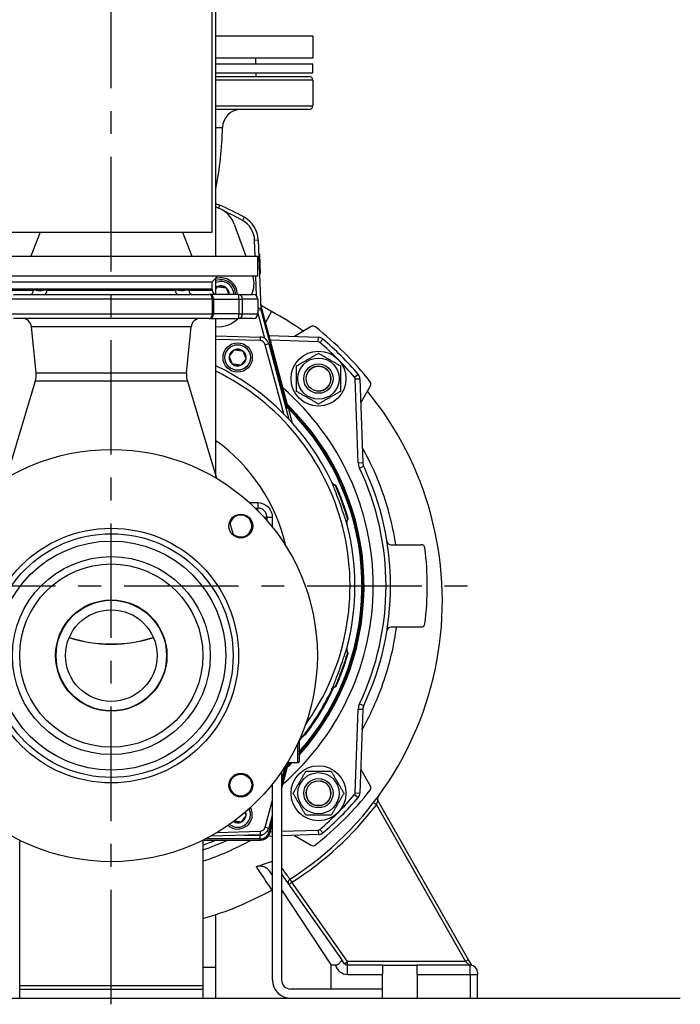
# Model space of a CAD drawing. Header units: millimetres. Extents: x 0 to 5940, y 0 to 4200.
# Tile 26 of 45: x 851 to 1211, y 2132 to 2670. Entities that reach past the tile are written whole.
import ezdxf

# ---------------------------------------------------------------- set-up
doc = ezdxf.new("R2010")
doc.units = ezdxf.units.MM
doc.header["$LTSCALE"] = 50
doc.linetypes.add('MITTE', pattern=[2, 1.25, -0.25, 0.25, -0.25])
for name, color, linetype in [('02-LINIE-035', 2, 'CONTINUOUS'), ('03-LINIE-050', 3, 'CONTINUOUS'), ('05-ACHSE', 1, 'MITTE')]:
    doc.layers.add(name, color=color, linetype=linetype)

msp = doc.modelspace()

# ---------------------------------------------------------------- linework, layer by layer
at = {"layer": '02-LINIE-035'}
for p, q in [((955.74, 2553.65), (955.74, 2917.38)), ((957.89, 2540.65), (957.89, 2780.99)), ((1010.74, 2660.65), (957.89, 2660.65)), ((1010.74, 2660.65), (1010.74, 2648.65)), ((1010.74, 2648.65), (957.89, 2648.65)), ((957.89, 2645.65), (1010.74, 2645.65)), ((979.74, 2645.65), (979.74, 2648.65)), ((1010.74, 2640.65), (1010.74, 2645.65)), ((957.89, 2640.65), (1010.74, 2640.65)), ((957.89, 2638.65), (1008.74, 2638.65)), ((979.74, 2640.65), (979.74, 2638.65)), ((1010.74, 2636.65), (957.89, 2636.65)), ((1010.74, 2636.65), (1010.74, 2622.65)), ((957.89, 2622.65), (1010.74, 2622.65)), ((1008.74, 2620.65), (957.89, 2620.65)), ((959.87, 2568.5), (959.2, 2566.92)), ((967.89, 2558.05), (974.22, 2540.65)), ((973.29, 2561.94), (972.32, 2560.19)), ((845.74, 2553.65), (955.74, 2553.65)), ((861.89, 2553.65), (856.74, 2540.65)), ((939.58, 2553.65), (944.74, 2540.65)), ((981.02, 2549.33), (979.02, 2549.26)), ((979.32, 2540.65), (979.02, 2549.26)), ((981.02, 2549.33), (982.32, 2512.1)), ((820.74, 2540.65), (980.74, 2540.65)), ((980.74, 2529.65), (980.74, 2540.65)), ((981.8, 2541.53), (981.3, 2541.51)), ((981.8, 2541.36), (981.3, 2541.34)), ((981.8, 2541.36), (981.8, 2541.53)), ((982.15, 2531.32), (981.8, 2541.36)), ((982.15, 2531.32), (981.65, 2531.3)), ((982.16, 2531.19), (981.66, 2531.18)), ((982.16, 2531.19), (982.15, 2531.32)), ((980.74, 2529.65), (820.74, 2529.65)), ((845.74, 2526.65), (955.74, 2526.65)), ((845.74, 2526.65), (955.74, 2526.65)), ((955.74, 2526.65), (958.74, 2529.65)), ((955.74, 2522.65), (955.74, 2526.65)), ((957.89, 2519.68), (957.89, 2528.8)), ((980.09, 2518.83), (979.71, 2529.65)), ((845.74, 2522.65), (955.74, 2522.65)), ((955.74, 2522.65), (845.74, 2522.65)), ((845.74, 2522.15), (858.32, 2522.15)), ((865.73, 2522.15), (935.75, 2522.15)), ((943.16, 2522.15), (955.74, 2522.15)), ((955.74, 2522.65), (955.74, 2522.15)), ((955.88, 2517.15), (845.6, 2517.15)), ((847.32, 2519.65), (954.15, 2519.65)), ((970.2, 2519.65), (954.15, 2519.65)), ((955.88, 2517.15), (956.65, 2517.15)), ((955.88, 2517.15), (955.88, 2509.15)), ((956.65, 2517.15), (970.42, 2517.15)), ((956.65, 2509.15), (956.65, 2517.15)), ((970.2, 2519.65), (978.24, 2519.65)), ((970.42, 2517.15), (972.44, 2517.15)), ((970.42, 2517.15), (970.42, 2509.15)), ((980.74, 2517.15), (972.44, 2517.15)), ((972.44, 2509.15), (972.44, 2517.15)), ((980.74, 2517.15), (980.74, 2509.15)), ((982.32, 2512.1), (980.74, 2512.04)), ((982.43, 2511.41), (980.74, 2510.96)), ((984.55, 2495.75), (980.74, 2509.99)), ((982.33, 2514.09), (982.33, 2514.09)), ((997.17, 2458.72), (982.33, 2514.09)), ((982.33, 2514.08), (982.43, 2511.41)), ((997.16, 2458.72), (982.33, 2514.08)), ((982.43, 2511.41), (995.99, 2460.8)), ((988.25, 2510.51), (984.91, 2504.45)), ((845.6, 2509.15), (955.88, 2509.15)), ((954.15, 2506.65), (847.32, 2506.65)), ((954.15, 2506.65), (970.2, 2506.65)), ((955.88, 2509.15), (956.65, 2509.15)), ((970.42, 2509.15), (956.65, 2509.15)), ((957.89, 2420.28), (957.89, 2506.65)), ((978.24, 2506.65), (970.2, 2506.65)), ((970.42, 2509.15), (972.44, 2509.15)), ((972.44, 2509.15), (980.74, 2509.15)), ((944.29, 2502.14), (857.18, 2502.14)), ((859.65, 2477.01), (857.18, 2502.14)), ((941.82, 2477.01), (944.29, 2502.14)), ((1009.94, 2502.17), (1000.69, 2496.83)), ((957.89, 2497.16), (982, 2496.52)), ((981.95, 2494.52), (957.89, 2495.15)), ((982, 2496.52), (981.95, 2494.52)), ((986.83, 2497.31), (1013.8, 2496.37)), ((987.76, 2494.78), (987.52, 2494.72)), ((1013.71, 2493.87), (987.76, 2494.78)), ((1013.71, 2493.87), (1013.8, 2496.37)), ((1014.64, 2493.51), (1016.26, 2495.41)), ((986.7, 2492.82), (984.77, 2492.3)), ((994.87, 2454.61), (984.77, 2492.3)), ((986.7, 2492.82), (997.73, 2451.65)), ((987.99, 2492.97), (987.99, 2492.95)), ((987.99, 2492.97), (987.99, 2492.97)), ((859.21, 2472.39), (843.32, 2419.4)), ((942.27, 2472.39), (859.21, 2472.39)), ((859.65, 2477.01), (941.82, 2477.01)), ((942.27, 2472.39), (958.15, 2419.4)), ((1033.6, 2474.55), (1035.49, 2476.18)), ((1033.96, 2473.63), (1036.45, 2473.72)), ((1035.55, 2427.87), (1033.96, 2473.63)), ((1036.45, 2473.72), (1038.05, 2427.96)), ((1036.91, 2460.6), (1042.25, 2469.85)), ((995.99, 2460.8), (995.75, 2460.74)), ((996.73, 2459.1), (996.73, 2459.1)), ((997.18, 2458.65), (997.18, 2458.65)), ((997.18, 2458.65), (997.18, 2458.65)), ((1035.55, 2427.87), (1038.05, 2427.96)), ((1036.27, 2424.92), (1038.53, 2425.99)), ((979.32, 2403.15), (980.74, 2403.15)), ((980.74, 2401.75), (980.74, 2403.15)), ((984.14, 2398.15), (985.74, 2398.15)), ((985.74, 2398.15), (985.74, 2396.35)), ((1029.78, 2397.84), (1029.79, 2397.84)), ((965.31, 2395.51), (967.5, 2388.19)), ((1053.28, 2383.15), (1070, 2383.15)), ((1070, 2338.15), (1053.28, 2338.15)), ((1023.5, 2306.19), (1023.5, 2306.19)), ((1036.27, 2296.39), (1038.53, 2295.32)), ((1033.96, 2247.67), (1035.55, 2293.43)), ((1035.55, 2293.43), (1038.05, 2293.35)), ((1038.05, 2293.35), (1036.45, 2247.59)), ((1007.49, 2280.45), (1007.07, 2280.77)), ((1002.54, 2264.15), (1002.54, 2274.77)), ((1003.34, 2276.35), (1003.34, 2264.95)), ((993.74, 2249.79), (997.16, 2262.59)), ((993.74, 2249.78), (997.17, 2262.59)), ((995.83, 2262.53), (993.74, 2254.73)), ((1002.54, 2264.15), (996.83, 2264.15)), ((997.18, 2262.65), (997.18, 2262.65)), ((997.18, 2262.65), (997.18, 2262.65)), ((995.99, 2260.5), (993.74, 2252.11)), ((993.74, 2259.35), (993.74, 2145.65)), ((995.99, 2260.5), (995.75, 2260.57)), ((996.72, 2262.2), (996.72, 2262.2)), ((1042.25, 2251.45), (1036.91, 2260.7)), ((988.74, 2145.65), (988.74, 2252.56)), ((1033.6, 2246.75), (1035.49, 2245.12)), ((1033.96, 2247.67), (1036.45, 2247.59)), ((984.77, 2229), (988.74, 2243.8)), ((1045.46, 2241.1), (1043.88, 2242.32)), ((1045.46, 2241.1), (1094.08, 2155.65)), ((1095.82, 2156.64), (1046.34, 2243.59)), ((988.74, 2236.07), (986.7, 2228.48)), ((988.74, 2233.45), (986.81, 2226.25)), ((987.27, 2225.65), (988.74, 2231.13)), ((987.27, 2225.65), (988.74, 2231.12)), ((982, 2224.78), (954.94, 2224.07)), ((958.59, 2226.17), (981.95, 2226.78)), ((981.95, 2226.78), (982, 2224.78)), ((984.77, 2229), (986.7, 2228.48)), ((986.81, 2226.25), (985.69, 2226.55)), ((986.81, 2226.25), (987.27, 2225.65)), ((987.27, 2225.65), (987.27, 2225.65)), ((987.5, 2226.52), (988.74, 2226.56)), ((993.74, 2226.73), (1013.71, 2227.43)), ((1013.8, 2224.93), (993.74, 2224.23)), ((1013.71, 2227.43), (1013.8, 2224.93)), ((1014.64, 2227.79), (1016.26, 2225.89)), ((850.74, 2142.65), (850.74, 2221.87)), ((950.74, 2221.87), (950.74, 2142.65)), ((950.88, 2221.95), (982.44, 2221.95)), ((950.89, 2221.95), (982.44, 2221.95)), ((981.98, 2222.55), (952.07, 2222.55)), ((973.14, 2224.55), (981.98, 2224.55)), ((981.98, 2222.55), (981.98, 2224.55)), ((982.44, 2221.95), (981.98, 2222.55)), ((982.44, 2221.95), (982.44, 2221.95)), ((985.44, 2223.94), (985.44, 2223.94)), ((988.74, 2224.06), (986.47, 2223.98)), ((1000.69, 2224.48), (1009.94, 2219.14)), ((986.89, 2205.23), (988.74, 2202.41)), ((993.74, 2203.43), (1026.68, 2156.58)), ((997.73, 2197.75), (999.36, 2198.9)), ((998.29, 2200.59), (999.36, 2198.9)), ((1029.78, 2155.65), (999.36, 2198.9)), ((993.74, 2194.79), (1020.74, 2153.65)), ((957.89, 2152.65), (957.89, 2181.34)), ((1028.14, 2154.5), (1026.68, 2156.58)), ((1028.14, 2154.5), (1029.78, 2155.65)), ((1029.78, 2153.65), (1029.78, 2155.65)), ((1094.08, 2155.65), (1029.78, 2155.65)), ((1095.82, 2156.64), (1094.08, 2155.65)), ((1094.08, 2155.65), (1096.35, 2153.65)), ((1097.52, 2153.65), (1095.82, 2156.64)), ((950.74, 2152.65), (957.89, 2152.65)), ((950.74, 2152.65), (957.89, 2152.65)), ((957.89, 2135.65), (957.89, 2152.65)), ((1023.07, 2153.65), (1020.74, 2153.65)), ((1020.74, 2140.65), (1020.74, 2153.65)), ((1048.74, 2153.65), (1029.78, 2153.65)), ((1029.78, 2148.65), (1029.78, 2153.65)), ((1048.74, 2153.65), (1048.74, 2148.65)), ((1048.74, 2153.65), (1067.74, 2153.65)), ((1067.74, 2148.65), (1067.74, 2153.65)), ((1096.74, 2153.65), (1067.74, 2153.65)), ((1096.74, 2148.65), (1096.74, 2153.65)), ((1097.57, 2153.56), (1097.52, 2153.65)), ((1100.74, 2149.65), (1100.74, 2148.65)), ((1029.78, 2148.65), (1048.74, 2148.65)), ((1048.74, 2140.65), (1048.74, 2148.65)), ((1067.74, 2148.65), (1067.74, 2135.65)), ((1067.74, 2148.65), (1096.74, 2148.65)), ((1096.74, 2148.65), (1096.74, 2135.65)), ((1096.74, 2148.65), (1100.74, 2148.65)), ((1100.74, 2135.65), (1100.74, 2148.65)), ((850.74, 2140.65), (850.74, 2142.65)), ((850.74, 2142.65), (950.74, 2142.65)), ((850.74, 2135.65), (850.74, 2140.65)), ((850.74, 2140.65), (950.74, 2140.65)), ((950.74, 2142.65), (950.74, 2140.65)), ((950.74, 2140.65), (950.74, 2135.65)), ((1048.74, 2140.65), (998.74, 2140.65)), ((1048.74, 2135.65), (1048.74, 2140.65))]:
    msp.add_line(p, q, dxfattribs=at)
for centre, radius in [((969.74, 2485.33), 8), ((969.74, 2485.33), 7), ((1013.87, 2473.79), 15), ((1013.87, 2473.79), 11.25), ((1013.87, 2473.79), 8), ((1013.87, 2473.79), 8), ((1013.87, 2473.79), 6.77), ((900.74, 2322.65), 112.5), ((971.45, 2393.36), 6.5), ((900.74, 2322.65), 69.5), ((900.74, 2322.65), 66.5), ((900.74, 2322.65), 62.5), ((900.74, 2322.65), 54), ((900.74, 2322.65), 50), ((900.74, 2322.65), 30.4), ((900.74, 2322.65), 30.15), ((900.74, 2322.65), 25), ((1013.87, 2247.51), 15), ((971.45, 2251.94), 6.5), ((971.45, 2251.94), 6), ((1013.87, 2247.51), 11.25), ((1013.87, 2247.51), 8), ((1013.87, 2247.51), 8), ((1013.87, 2247.51), 6.77)]:
    msp.add_circle(centre, radius, dxfattribs=at)
for centre, radius, start, end in [((1008.74, 2636.65), 2, 0, 90), ((1008.74, 2622.65), 2, 270, 0), ((971.44, 2610.65), 10, 90, 178.8201), ((761.48, 2614.98), 200, 349.1196, 358.8201), ((900.74, 2428.78), 150, 66.8569, 67.6044), ((953.8, 2552.92), 15, 20, 66.8569), ((900.74, 2430.65), 150, 61.0746, 66.7807), ((900.74, 2430.65), 148, 61.0746, 65.3627), ((966.03, 2548.81), 13, 2, 61.0746), ((966.03, 2548.81), 15, 2, 61.0746), ((940.3, 2540.76), 32, 14.2901, 25.7099), ((960.6, 2519.78), 9, 359.1864, 107.5689), ((960.6, 2519.78), 8, 359.0847, 109.8515), ((960.6, 2519.78), 7, 358.9539, 112.836), ((963.7, 2525.7), 15, 336.2291, 15.283), ((958.24, 2522.15), 2.5, 180, 270), ((960.6, 2519.78), 4.62, 112.4483, 126.0276), ((960.6, 2519.78), 4.62, 52.4483, 112.4483), ((960.6, 2519.78), 4.62, 358.4145, 52.4483), ((954.15, 2517.15), 2.5, 0, 90), ((978.24, 2517.15), 2.5, 0, 90), ((1017.92, 2564.27), 61.41, 234.5304, 241.1054), ((901.08, 2352.56), 180.4, 54.6127, 61.1054), ((852.2, 2501.65), 5, 5.6189, 90), ((949.27, 2501.65), 5, 90, 174.3811), ((954.15, 2509.15), 2.5, 270, 0), ((959.21, 2517.12), 15, 264.9316, 315.7331), ((978.24, 2509.15), 2.5, 270, 0), ((1010.94, 2500.44), 2, 51.7487, 120), ((900.74, 2360.65), 180, 38.2513, 51.7487), ((981.87, 2491.53), 3, 15, 88.5), ((981.87, 2491.53), 5, 15, 88.5), ((978, 2492.62), 10, 2, 12.4775), ((1013.66, 2492.37), 1.5, 49.3932, 88), ((1013.66, 2492.37), 4, 49.3932, 88), ((900.74, 2360.65), 175, 40.6068, 49.3932), ((900.74, 2360.65), 177.5, 40.6068, 49.3932), ((969.74, 2485.33), 4.62, 112.6173, 172.6173), ((969.74, 2485.33), 4.62, 52.6173, 112.6173), ((969.74, 2485.33), 4.62, 352.6173, 52.6173), ((969.74, 2485.33), 4.62, 172.6173, 232.6173), ((969.74, 2485.33), 4.62, 292.6173, 352.6173), ((900.74, 2360.65), 133, 25.2045, 64.5515), ((900.74, 2360.65), 130.37, 324.2827, 64.0004), ((969.74, 2485.33), 4.62, 232.6173, 292.6173), ((1013.87, 2473.79), 6.79, 260, 170), ((847.71, 2475.83), 12, 343.3134, 5.6189), ((953.76, 2475.83), 12, 174.3811, 196.6866), ((1032.46, 2473.58), 1.5, 2, 40.6068), ((1032.46, 2473.58), 4, 2, 40.6068), ((1040.52, 2470.85), 2, 330, 38.2513), ((900.74, 2360.65), 143, 310.9811, 49.0189), ((901.08, 2352.56), 180.4, 302.6034, 39.3529), ((999.86, 2463.02), 5, 195, 225.9232), ((895.91, 2359.36), 142.5, 45.246, 45.3887), ((900.74, 2360.65), 137.5, 318.2607, 45.9232), ((900.74, 2360.65), 138, 318.0286, 45.8085), ((900.74, 2360.65), 136.85, 318.5666, 45.0311), ((900.74, 2360.65), 97.73, 12.9169, 54.2145), ((1043.05, 2428.13), 7.5, 182, 205.3683), ((900.74, 2360.65), 150, 334.6317, 25.3683), ((1043.05, 2428.13), 5, 182, 205.3683), ((900.74, 2360.65), 152.5, 334.6317, 25.3683), ((980.74, 2398.15), 5, 0, 90), ((971.45, 2393.36), 6, 225.4351, 167.9382), ((900.74, 2360.65), 133, 345.2045, 14.7955), ((1053.28, 2385.15), 2, 189.1243, 270), ((1070, 2381.15), 2, 6.9056, 90), ((900.74, 2360.65), 172.5, 353.0944, 6.9056), ((1053.28, 2336.15), 2, 90, 170.8757), ((1070, 2340.15), 2, 270, 353.0944), ((900.74, 2360.65), 133, 320.4823, 334.7955), ((900.74, 2360.65), 133.52, 323.0845, 335.4437), ((1043.05, 2293.17), 7.5, 154.6317, 178), ((1043.05, 2293.17), 5, 154.6317, 178), ((1002.54, 2276.35), 0.8, 0, 9.3504), ((900.74, 2360.65), 137.5, 314.0768, 315.4269), ((900.74, 2360.65), 138, 314.1915, 315.6311), ((900.74, 2360.65), 136.85, 314.9689, 315.1583), ((1002.54, 2264.95), 0.8, 270, 0), ((999.86, 2258.28), 5, 134.0768, 165), ((895.91, 2361.95), 142.5, 314.6113, 314.754), ((1013.87, 2247.51), 6.79, 170, 80), ((900.74, 2360.65), 180, 308.2513, 321.7487), ((900.74, 2360.65), 175, 310.6068, 319.3932), ((1032.46, 2247.73), 1.5, 319.3932, 358), ((1032.46, 2247.73), 4, 319.3932, 358), ((1040.52, 2250.45), 2, 321.7487, 30), ((901.08, 2352.56), 182.4, 302.6034, 322.3307), ((900.74, 2360.65), 177.5, 310.6068, 319.3932), ((1048.08, 2244.58), 2, 143.6996, 209.6394), ((969.74, 2235.97), 8, 228.8461, 28.1953), ((969.74, 2235.97), 7, 230.9077, 26.1337), ((969.74, 2235.97), 4.62, 352.6173, 17.9026), ((969.74, 2235.97), 4.62, 239.1388, 292.6173), ((969.74, 2235.97), 4.62, 292.6173, 352.6173), ((981.87, 2229.78), 3, 271.5, 345), ((981.87, 2229.78), 5, 271.5, 345), ((982.44, 2226.95), 5, 270, 345), ((1013.66, 2228.93), 1.5, 272, 310.6068), ((1013.66, 2228.93), 4, 272, 310.6068), ((900.74, 2360.65), 152.5, 289.1395, 294.5577), ((900.74, 2360.65), 150, 289.4712, 292.3765), ((1010.94, 2220.87), 2, 240, 308.2513), ((999.36, 2198.9), 2, 122.6034, 215.112), ((901.08, 2352.56), 180.4, 285.9767, 298.9143), ((990.72, 2190.27), 5, 113.4155, 118.9143), ((990.72, 2190.27), 5, 33.2749, 52.9434), ((1029.78, 2155.65), 7, 196.6015, 270), ((1029.78, 2155.65), 2, 215.112, 270), ((1096.74, 2149.65), 4, 0, 90), ((998.74, 2145.65), 10, 180, 270), ((998.74, 2145.65), 5, 180, 270)]:
    msp.add_arc(centre, radius, start, end, dxfattribs=at)
for centre, major_axis, ratio, start_param, end_param in [((856.39, 2522.15), (0, -2.5), 0.771256, 0, 1.570796), ((864.14, 2522.15), (0, -2.5), 0.636525, 0, 1.570796), ((937.34, 2522.15), (0, -2.5), 0.636525, 4.712389, 6.283185), ((945.08, 2522.15), (0, -2.5), 0.771256, 4.712389, 6.283185), ((954.15, 2517.15), (0, 2.5), 0.689252, 4.712389, 6.283185), ((970.2, 2517.15), (0, 2.5), 0.896285, 4.712389, 6.283185), ((970.2, 2517.15), (0, 2.5), 0.087156, 4.712389, 6.283185), ((985.23, 2514.85), (-3, -0.1), 0.993293, 0, 0.228372), ((985.32, 2512.2), (-0.11, 3.05), 0.984518, 1.570796, 1.799169), ((954.15, 2509.15), (0, -2.5), 0.689252, 0, 1.570796), ((970.2, 2509.15), (0, -2.5), 0.087156, 0, 1.570796), ((970.2, 2509.15), (0, -2.5), 0.896285, 0, 1.570796), ((1000.53, 2460.55), (-4.83, -1.29), 0.661971, 0, 0.717845), ((997.44, 2461.19), (-1.39, -1.44), 0.685613, 5.561339, 6.020176), ((999.87, 2461.54), (-2.26, 3.83), 0.876884, 1.264014, 1.8641), ((1001.07, 2461.85), (-3.52, -3.55), 0.998651, 5.754706, 6.283185), ((1023.79, 2418.57), (-2.71, -1.28), 0.986251, 0, 0.81922), ((980.74, 2406.15), (0, -3), 0.022756, 4.725331, 6.283185), ((988.74, 2398.15), (-3, 0), 0.010265, 0, 1.546712), ((1093.76, 2360.65), (0, -3645.44), 0.02883, 4.70211, 4.703561), ((1032.23, 2395.38), (-2.9, -0.77), 0.986253, 5.463965, 6.283185), ((900.74, 2367.17), (54.15, 0), 0.707107, 4.168236, 4.173194), ((900.74, 2367.33), (-54.25, 0), 0.707107, 1.028365, 1.033311), ((900.74, 2367.17), (54.15, 0), 0.707107, 4.274147, 5.150631), ((900.74, 2367.33), (-54.25, 0), 0.707107, 1.134058, 2.007534), ((900.74, 2367.33), (-54.25, 0), 0.707107, 2.108281, 2.113228), ((900.74, 2367.17), (54.15, 0), 0.707107, 5.251584, 5.256542), ((1032.23, 2325.92), (-2.9, 0.77), 0.986251, 0, 0.81922), ((1023.79, 2302.74), (-2.71, 1.28), 0.986253, 5.463965, 6.283185), ((1000.53, 2260.75), (-4.83, 1.29), 0.661971, 5.565341, 6.283185), ((999.87, 2259.77), (-2.26, -3.83), 0.876967, 4.419113, 5.019146), ((1001.07, 2259.46), (-3.52, 3.55), 0.998651, 0, 0.528479), ((997.44, 2260.11), (-1.39, 1.44), 0.685613, 0.26301, 0.721846), ((981.98, 2227.55), (3.04, -3.97), 0.999891, 5.62895, 6.937421), ((981.98, 2227.55), (1.83, -2.38), 0.999456, 5.62895, 6.282576), ((982.44, 2226.95), (3.97, 3.04), 0.999456, 4.058153, 5.366625)]:
    msp.add_ellipse(centre, major_axis=major_axis, ratio=ratio, start_param=start_param, end_param=end_param, dxfattribs=at)
for points, knots in [([(957.86, 2610.85), (959.4, 2610.85), (960.48, 2610.85), (961.3, 2610.86), (961.44, 2610.86), (961.44, 2610.86)], [7.106581, 7.106581, 7.106581, 7.106581, 8.589674, 8.589674, 9.367155, 9.367155, 9.367155, 9.367155]), ([(957.89, 2569.34), (958.26, 2569.18), (958.64, 2569.03), (959.01, 2568.87), (959.3, 2568.75), (959.59, 2568.63), (959.87, 2568.5)], [0.7617217, 0.7617217, 0.7617217, 0.7617217, 0.8964854, 0.8964854, 0.8964854, 1, 1, 1, 1]), ([(865.73, 2522.15), (865.17, 2522.15), (864.61, 2522.08), (863.45, 2521.89), (862.83, 2521.78), (861.46, 2521.7), (860.72, 2521.81), (859.43, 2522.05), (858.87, 2522.15), (858.32, 2522.15)], [-3.141593, -3.141593, -3.141593, -3.141593, -1.837026, -1.837026, -0.319129, -0.319129, 1.599146, 1.599146, 3.141593, 3.141593, 3.141593, 3.141593]), ([(943.16, 2522.15), (942.69, 2522.15), (942.22, 2522.08), (941.17, 2521.89), (940.6, 2521.78), (939.25, 2521.7), (938.48, 2521.81), (937.06, 2522.05), (936.41, 2522.15), (935.75, 2522.15)], [-3.141593, -3.141593, -3.141593, -3.141593, -1.837026, -1.837026, -0.319129, -0.319129, 1.599146, 1.599146, 3.141593, 3.141593, 3.141593, 3.141593]), ([(982.23, 2514.76), (982.23, 2514.65), (982.24, 2514.53), (982.28, 2514.31), (982.3, 2514.2), (982.33, 2514.09)], [0, 0, 0, 0, 0.03423719, 0.03423719, 0.06803143, 0.06803143, 0.06803143, 0.06803143]), ([(982.33, 2514.08), (982.33, 2514.08), (982.33, 2514.08), (982.33, 2514.09), (982.33, 2514.09), (982.33, 2514.09)], [0, 0, 0, 0, 0.0004882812, 0.0004882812, 0.0007730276, 0.0007730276, 0.0007730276, 0.0007730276]), ([(987.4, 2495.18), (987.47, 2495.11), (987.54, 2495.04), (987.61, 2494.97), (987.66, 2494.91), (987.72, 2494.84), (987.76, 2494.78)], [0.94892857, 0.94892857, 0.94892857, 0.94892857, 0.97683477, 0.97683477, 0.97683477, 1, 1, 1, 1]), ([(995.75, 2460.74), (995.94, 2460.35), (996.16, 2459.97), (996.41, 2459.61), (996.54, 2459.42), (996.68, 2459.24), (996.83, 2459.06), (996.97, 2458.88), (997.13, 2458.7), (997.3, 2458.54), (997.3, 2458.54), (997.3, 2458.53), (997.31, 2458.53)], [0, 0, 0, 0, 0.481133, 0.481133, 0.481133, 0.737054, 0.737054, 0.737054, 0.994978, 0.994978, 0.994978, 1, 1, 1, 1]), ([(996.38, 2459.43), (996.38, 2459.43), (996.4, 2459.4), (996.43, 2459.35), (996.48, 2459.26), (996.56, 2459.11), (996.65, 2458.94), (996.7, 2458.85), (996.76, 2458.75), (996.81, 2458.65), (997.01, 2458.29), (997.23, 2457.89), (997.45, 2457.47)], [0, 0, 0, 0, 0.155563, 0.155563, 0.155563, 0.407438, 0.407438, 0.407438, 0.542309, 0.542309, 0.542309, 1, 1, 1, 1]), ([(996.46, 2459.94), (996.46, 2459.94), (996.46, 2459.93), (996.47, 2459.9), (996.48, 2459.88), (996.51, 2459.8), (996.53, 2459.74), (996.6, 2459.61), (996.63, 2459.54), (996.71, 2459.39), (996.77, 2459.29), (996.91, 2459.05), (997.02, 2458.91), (997.26, 2458.6), (997.4, 2458.44), (997.55, 2458.3)], [0.4540761, 0.4540761, 0.4540761, 0.4540761, 0.4773194, 0.4773194, 0.5044739, 0.5044739, 0.5375505, 0.5375505, 0.5646187, 0.5646187, 0.598696, 0.598696, 0.6532467, 0.6532467, 0.7167742, 0.7167742, 0.7167742, 0.7167742]), ([(1056.07, 2383.19), (1055.21, 2388.91), (1054.02, 2394.57), (1049.15, 2412.69), (1044.16, 2424.85), (1037.77, 2436.24)], [-14.464337, -14.464337, -14.464337, -14.464337, -12.674842, -12.674842, -8.635941, -8.635941, -8.635941, -8.635941]), ([(1021.01, 2417.43), (1021.01, 2417.43), (1021.01, 2417.42), (1021.01, 2417.42), (1021.01, 2417.42), (1021.02, 2417.41), (1021.02, 2417.41), (1021.02, 2417.4), (1021.03, 2417.39), (1021.03, 2417.39), (1021.03, 2417.38), (1021.04, 2417.37), (1021.05, 2417.35), (1021.06, 2417.32), (1021.08, 2417.29), (1021.11, 2417.23), (1021.13, 2417.2), (1021.21, 2417.06), (1021.28, 2416.96), (1021.55, 2416.62), (1021.78, 2416.4), (1022.27, 2416.07), (1022.53, 2415.95), (1022.8, 2415.86)], [0.0045726, 0.0045726, 0.0045726, 0.0045726, 0.0208508, 0.0208508, 0.0286773, 0.0286773, 0.0334107, 0.0334107, 0.0355039, 0.0355039, 0.0376017, 0.0376017, 0.0418465, 0.0418465, 0.050259, 0.050259, 0.0624645, 0.0624645, 0.0991166, 0.0991166, 0.1915907, 0.1915907, 0.2766279, 0.2766279, 0.2766279, 0.2766279]), ([(1029.33, 2394.62), (1029.2, 2395.08), (1028.77, 2396.47), (1028.07, 2398.55), (1028.07, 2398.55), (1028.07, 2398.56), (1028.07, 2398.56), (1027.37, 2400.64), (1026.44, 2403.31), (1025.45, 2406.04), (1024.95, 2407.4), (1024.45, 2408.76), (1023.97, 2410.01), (1023.5, 2411.27), (1023.04, 2412.45), (1022.64, 2413.46), (1022.25, 2414.47), (1021.9, 2415.33), (1021.63, 2415.98), (1021.37, 2416.62), (1021.18, 2417.07), (1021.07, 2417.29)], [0, 0, 0, 0, 0.25, 0.25, 0.25, 0.250548, 0.250548, 0.250548, 0.5, 0.5, 0.5, 0.624936, 0.624936, 0.624936, 0.749856, 0.749856, 0.749856, 0.875355, 0.875355, 0.875355, 1, 1, 1, 1]), ([(1022.8, 2415.86), (1022.8, 2415.86), (1022.8, 2415.85), (1022.81, 2415.84), (1022.82, 2415.82), (1022.83, 2415.79), (1022.86, 2415.74)], [0.95360579, 0.95360579, 0.95360579, 0.95360579, 0.97284902, 0.97284902, 0.97284902, 1, 1, 1, 1]), ([(1022.8, 2415.86), (1022.9, 2415.83), (1023, 2415.78), (1023.18, 2415.65), (1023.26, 2415.57), (1023.33, 2415.46), (1023.34, 2415.44), (1023.36, 2415.41), (1023.37, 2415.4), (1023.38, 2415.38), (1023.38, 2415.37), (1023.39, 2415.36), (1023.39, 2415.35), (1023.4, 2415.34), (1023.4, 2415.34), (1023.4, 2415.33), (1023.41, 2415.32), (1023.41, 2415.31), (1023.41, 2415.31), (1023.43, 2415.28), (1023.44, 2415.24), (1023.47, 2415.19), (1023.47, 2415.18), (1023.47, 2415.17)], [0.000072, 0.000072, 0.000072, 0.000072, 0.0324806, 0.0324806, 0.065024, 0.065024, 0.0716007, 0.0716007, 0.0767642, 0.0767642, 0.0815161, 0.0815161, 0.0857119, 0.0857119, 0.0931076, 0.0931076, 0.1111465, 0.1111465, 0.1381779, 0.1381779, 0.2249341, 0.2249341, 0.2412456, 0.2412456, 0.2412456, 0.2412456]), ([(1022.85, 2415.74), (1022.95, 2415.53), (1023.14, 2415.09), (1023.43, 2414.41), (1023.65, 2413.91), (1023.91, 2413.29), (1024.2, 2412.57), (1024.29, 2412.35), (1024.38, 2412.13), (1024.47, 2411.89), (1024.88, 2410.89), (1025.34, 2409.73), (1025.8, 2408.51), (1026.05, 2407.84), (1026.31, 2407.14), (1026.56, 2406.44), (1026.77, 2405.89), (1026.97, 2405.33), (1027.16, 2404.78), (1027.6, 2403.55), (1028, 2402.35), (1028.35, 2401.28), (1028.47, 2400.92), (1028.58, 2400.57), (1028.69, 2400.23), (1028.89, 2399.6), (1029.07, 2399.04), (1029.21, 2398.57), (1029.43, 2397.85), (1029.59, 2397.33), (1029.67, 2397.05), (1029.68, 2397.01), (1029.69, 2396.98), (1029.69, 2396.95)], [0, 0, 0, 0, 0.142587, 0.142587, 0.142587, 0.25, 0.25, 0.25, 0.282557, 0.282557, 0.282557, 0.422443, 0.422443, 0.422443, 0.5, 0.5, 0.5, 0.562018, 0.562018, 0.562018, 0.701955, 0.701955, 0.701955, 0.75, 0.75, 0.75, 0.841232, 0.841232, 0.841232, 0.98061, 0.98061, 0.98061, 1, 1, 1, 1]), ([(1023.79, 2414.46), (1023.85, 2414.32), (1023.92, 2414.16), (1024.03, 2413.91), (1024.06, 2413.83), (1024.1, 2413.75)], [0.2161119, 0.2161119, 0.2161119, 0.2161119, 0.3222289, 0.3222289, 0.3680964, 0.3680964, 0.3680964, 0.3680964]), ([(1024, 2413.96), (1024.22, 2413.46), (1024.49, 2412.82), (1025.1, 2411.35), (1025.44, 2410.51), (1026.14, 2408.72), (1026.51, 2407.75), (1027.21, 2405.84), (1027.56, 2404.86), (1027.95, 2403.69), (1028.04, 2403.45), (1028.12, 2403.21)], [0, 0, 0, 0, 0.304718, 0.304718, 0.609585, 0.609585, 0.916768, 0.916768, 1.222801, 1.222801, 1.304393, 1.304393, 1.304393, 1.304393]), ([(980.67, 2406.11), (982.78, 2406.11), (984.85, 2405.25), (986.32, 2403.77), (987.8, 2402.3), (988.66, 2400.23), (988.66, 2398.12)], [0, 0, 0, 0, 0.5, 0.5, 0.5, 1, 1, 1, 1]), ([(1029.73, 2396.82), (1029.56, 2396.55), (1029.43, 2396.24), (1029.28, 2395.61), (1029.25, 2395.28), (1029.29, 2394.87), (1029.3, 2394.79), (1029.32, 2394.67), (1029.33, 2394.62), (1029.34, 2394.56), (1029.35, 2394.54), (1029.35, 2394.52), (1029.35, 2394.52), (1029.36, 2394.5), (1029.36, 2394.5), (1029.36, 2394.49), (1029.36, 2394.48), (1029.36, 2394.48), (1029.36, 2394.47), (1029.36, 2394.47), (1029.36, 2394.47), (1029.36, 2394.47)], [0, 0, 0, 0, 0.0971792, 0.0971792, 0.1946752, 0.1946752, 0.2186924, 0.2186924, 0.2325971, 0.2325971, 0.2381757, 0.2381757, 0.2406563, 0.2406563, 0.2455713, 0.2455713, 0.250386, 0.250386, 0.2607233, 0.2607233, 0.2717999, 0.2717999, 0.2717999, 0.2717999]), ([(1029.85, 2397.63), (1029.85, 2397.63), (1029.85, 2397.63), (1029.85, 2397.63), (1029.85, 2397.63), (1029.85, 2397.62), (1029.85, 2397.62), (1029.85, 2397.62), (1029.85, 2397.62), (1029.85, 2397.61), (1029.85, 2397.61), (1029.85, 2397.61), (1029.85, 2397.61), (1029.86, 2397.59), (1029.86, 2397.58), (1029.89, 2397.45), (1029.89, 2397.33), (1029.86, 2397.09), (1029.82, 2396.98), (1029.75, 2396.86), (1029.74, 2396.84), (1029.73, 2396.82)], [0, 0, 0, 0, 0.0116172, 0.0116172, 0.0159748, 0.0159748, 0.0181414, 0.0181414, 0.019231, 0.019231, 0.0197745, 0.0197745, 0.0208783, 0.0208783, 0.025304, 0.025304, 0.0604402, 0.0604402, 0.095546, 0.095546, 0.1021087, 0.1021087, 0.1021087, 0.1021087]), ([(1037.59, 2282.08), (1042.8, 2291.28), (1047.09, 2301), (1053.19, 2319.93), (1055.23, 2329.01), (1056.46, 2338.2)], [-25.207185, -25.207185, -25.207185, -25.207185, -21.957662, -21.957662, -19.107273, -19.107273, -19.107273, -19.107273]), ([(1021.07, 2304.01), (1021.15, 2304.17), (1021.27, 2304.45), (1021.44, 2304.85), (1021.67, 2305.4), (1021.99, 2306.18), (1022.37, 2307.15), (1022.46, 2307.37), (1022.55, 2307.6), (1022.64, 2307.83), (1022.98, 2308.7), (1023.36, 2309.69), (1023.76, 2310.74), (1024.19, 2311.86), (1024.64, 2313.07), (1025.09, 2314.3), (1025.21, 2314.62), (1025.33, 2314.93), (1025.44, 2315.26), (1026.03, 2316.86), (1026.6, 2318.45), (1027.1, 2319.91), (1027.46, 2320.94), (1027.78, 2321.9), (1028.07, 2322.75), (1028.43, 2323.82), (1028.72, 2324.72), (1028.94, 2325.41), (1029.14, 2326.03), (1029.27, 2326.47), (1029.33, 2326.69)], [0, 0, 0, 0, 0.0917845, 0.0917845, 0.0917845, 0.2209007, 0.2209007, 0.2209007, 0.25, 0.25, 0.25, 0.356811, 0.356811, 0.356811, 0.470679, 0.470679, 0.470679, 0.5, 0.5, 0.5, 0.6468348, 0.6468348, 0.6468348, 0.75, 0.75, 0.75, 0.8806852, 0.8806852, 0.8806852, 1, 1, 1, 1]), ([(1029.69, 2324.35), (1029.63, 2324.14), (1029.49, 2323.67), (1029.28, 2322.97), (1029.12, 2322.44), (1028.92, 2321.8), (1028.69, 2321.06), (1028.62, 2320.84), (1028.54, 2320.61), (1028.46, 2320.37), (1028.13, 2319.33), (1027.73, 2318.16), (1027.3, 2316.93), (1027.07, 2316.25), (1026.82, 2315.55), (1026.56, 2314.85), (1026.36, 2314.29), (1026.15, 2313.74), (1025.95, 2313.19), (1025.49, 2311.97), (1025.03, 2310.79), (1024.61, 2309.75), (1024.47, 2309.39), (1024.33, 2309.05), (1024.2, 2308.73), (1023.95, 2308.11), (1023.72, 2307.57), (1023.53, 2307.12), (1023.23, 2306.42), (1023.02, 2305.93), (1022.9, 2305.66), (1022.88, 2305.62), (1022.87, 2305.59), (1022.86, 2305.56)], [0, 0, 0, 0, 0.142587, 0.142587, 0.142587, 0.25, 0.25, 0.25, 0.282557, 0.282557, 0.282557, 0.422443, 0.422443, 0.422443, 0.5, 0.5, 0.5, 0.562018, 0.562018, 0.562018, 0.701955, 0.701955, 0.701955, 0.75, 0.75, 0.75, 0.841232, 0.841232, 0.841232, 0.98061, 0.98061, 0.98061, 1, 1, 1, 1]), ([(1029.43, 2322.26), (1029.27, 2321.73), (1029.07, 2321.06), (1028.59, 2319.55), (1028.31, 2318.68), (1027.7, 2316.87), (1027.36, 2315.89), (1026.67, 2313.97), (1026.3, 2313), (1025.85, 2311.85), (1025.76, 2311.61), (1025.67, 2311.37)], [0, 0, 0, 0, 0.304718, 0.304718, 0.609585, 0.609585, 0.916768, 0.916768, 1.222801, 1.222801, 1.304393, 1.304393, 1.304393, 1.304393]), ([(1029.36, 2326.83), (1029.36, 2326.83), (1029.36, 2326.83), (1029.36, 2326.83), (1029.36, 2326.82), (1029.36, 2326.81), (1029.36, 2326.81), (1029.36, 2326.8), (1029.36, 2326.8), (1029.35, 2326.79), (1029.35, 2326.78), (1029.35, 2326.77), (1029.35, 2326.76), (1029.34, 2326.72), (1029.33, 2326.69), (1029.32, 2326.62), (1029.31, 2326.58), (1029.29, 2326.42), (1029.27, 2326.3), (1029.26, 2325.87), (1029.3, 2325.56), (1029.46, 2324.99), (1029.58, 2324.72), (1029.73, 2324.48)], [0.0045726, 0.0045726, 0.0045726, 0.0045726, 0.0208508, 0.0208508, 0.0286773, 0.0286773, 0.0334107, 0.0334107, 0.0355039, 0.0355039, 0.0376017, 0.0376017, 0.0418465, 0.0418465, 0.050259, 0.050259, 0.0624645, 0.0624645, 0.0991166, 0.0991166, 0.1915907, 0.1915907, 0.2766279, 0.2766279, 0.2766279, 0.2766279]), ([(1029.58, 2322.77), (1029.54, 2322.62), (1029.49, 2322.46), (1029.41, 2322.2), (1029.39, 2322.12), (1029.36, 2322.03)], [0.2161119, 0.2161119, 0.2161119, 0.2161119, 0.3222289, 0.3222289, 0.3680963, 0.3680963, 0.3680963, 0.3680963]), ([(1029.73, 2324.48), (1029.73, 2324.48), (1029.73, 2324.47), (1029.72, 2324.46), (1029.72, 2324.44), (1029.71, 2324.4), (1029.69, 2324.35)], [0.95360579, 0.95360579, 0.95360579, 0.95360579, 0.97284902, 0.97284902, 0.97284902, 1, 1, 1, 1]), ([(1029.73, 2324.48), (1029.79, 2324.39), (1029.83, 2324.29), (1029.88, 2324.08), (1029.89, 2323.97), (1029.88, 2323.84), (1029.88, 2323.82), (1029.87, 2323.78), (1029.87, 2323.77), (1029.86, 2323.74), (1029.86, 2323.73), (1029.86, 2323.72), (1029.86, 2323.71), (1029.85, 2323.7), (1029.85, 2323.7), (1029.85, 2323.69), (1029.85, 2323.68), (1029.85, 2323.67), (1029.84, 2323.66), (1029.83, 2323.63), (1029.83, 2323.6), (1029.81, 2323.54), (1029.81, 2323.53), (1029.8, 2323.52)], [0.000072, 0.000072, 0.000072, 0.000072, 0.0324806, 0.0324806, 0.065024, 0.065024, 0.0716007, 0.0716007, 0.0767642, 0.0767642, 0.0815161, 0.0815161, 0.0857119, 0.0857119, 0.0931076, 0.0931076, 0.1111465, 0.1111465, 0.1381779, 0.1381779, 0.2249341, 0.2249341, 0.2412456, 0.2412456, 0.2412456, 0.2412456]), ([(1022.8, 2305.44), (1022.49, 2305.34), (1022.2, 2305.19), (1021.67, 2304.81), (1021.44, 2304.57), (1021.21, 2304.24), (1021.17, 2304.17), (1021.1, 2304.06), (1021.08, 2304.02), (1021.05, 2303.96), (1021.04, 2303.95), (1021.03, 2303.93), (1021.03, 2303.92), (1021.02, 2303.91), (1021.02, 2303.9), (1021.02, 2303.89), (1021.02, 2303.89), (1021.01, 2303.88), (1021.01, 2303.88), (1021.01, 2303.88), (1021.01, 2303.88), (1021.01, 2303.88)], [0, 0, 0, 0, 0.0971792, 0.0971792, 0.1946752, 0.1946752, 0.2186924, 0.2186924, 0.2325971, 0.2325971, 0.2381757, 0.2381757, 0.2406563, 0.2406563, 0.2455713, 0.2455713, 0.250386, 0.250386, 0.2607233, 0.2607233, 0.2717999, 0.2717999, 0.2717999, 0.2717999]), ([(1023.41, 2305.99), (1023.41, 2305.99), (1023.41, 2305.99), (1023.41, 2305.99), (1023.41, 2305.98), (1023.41, 2305.98), (1023.41, 2305.98), (1023.4, 2305.98), (1023.4, 2305.98), (1023.4, 2305.97), (1023.4, 2305.97), (1023.4, 2305.97), (1023.4, 2305.97), (1023.39, 2305.95), (1023.38, 2305.94), (1023.32, 2305.82), (1023.25, 2305.73), (1023.07, 2305.57), (1022.97, 2305.51), (1022.84, 2305.46), (1022.82, 2305.45), (1022.8, 2305.44)], [0, 0, 0, 0, 0.0116172, 0.0116172, 0.0159748, 0.0159748, 0.0181414, 0.0181414, 0.019231, 0.019231, 0.0197745, 0.0197745, 0.0208783, 0.0208783, 0.025304, 0.025304, 0.0604402, 0.0604402, 0.0955459, 0.0955459, 0.1021087, 0.1021087, 0.1021087, 0.1021087]), ([(1007.49, 2280.45), (1006.91, 2279.68), (1006.21, 2279.04), (1005.51, 2278.55), (1005.42, 2278.49), (1005.32, 2278.43), (1005.23, 2278.37)], [0, 0, 0, 0, 0.5, 0.5, 0.5, 0.5673694, 0.5673694, 0.5673694, 0.5673694]), ([(997.31, 2262.77), (997.3, 2262.77), (997.3, 2262.77), (997.3, 2262.76), (997.13, 2262.6), (996.97, 2262.43), (996.83, 2262.25), (996.68, 2262.07), (996.54, 2261.88), (996.41, 2261.69), (996.16, 2261.33), (995.94, 2260.95), (995.75, 2260.57)], [0, 0, 0, 0, 0.005022, 0.005022, 0.005022, 0.262946, 0.262946, 0.262946, 0.518867, 0.518867, 0.518867, 1, 1, 1, 1]), ([(997.45, 2263.83), (997.25, 2263.46), (997.05, 2263.09), (996.87, 2262.77), (996.74, 2262.52), (996.61, 2262.28), (996.52, 2262.11), (996.47, 2262.02), (996.43, 2261.95), (996.41, 2261.91), (996.39, 2261.88), (996.38, 2261.87), (996.38, 2261.87)], [0, 0, 0, 0, 0.411436, 0.411436, 0.411436, 0.727726, 0.727726, 0.727726, 0.893476, 0.893476, 0.893476, 1, 1, 1, 1]), ([(997.55, 2263.01), (997.37, 2262.83), (997.2, 2262.64), (996.92, 2262.26), (996.8, 2262.08), (996.65, 2261.8), (996.6, 2261.7), (996.55, 2261.58), (996.53, 2261.55), (996.5, 2261.47), (996.48, 2261.44), (996.46, 2261.39), (996.46, 2261.37), (996.46, 2261.37), (996.45, 2261.37), (996.45, 2261.37)], [0, 0, 0, 0, 0.075897, 0.075897, 0.1434158, 0.1434158, 0.1807365, 0.1807365, 0.1984724, 0.1984724, 0.2258969, 0.2258969, 0.2544019, 0.2544019, 0.2623853, 0.2623853, 0.2623853, 0.2623853]), ([(1045.46, 2241.1), (1045.52, 2241.25), (1045.58, 2241.4), (1045.72, 2241.8), (1045.81, 2242.04), (1046.01, 2242.62), (1046.13, 2242.94), (1046.29, 2243.44), (1046.34, 2243.59), (1046.34, 2243.59)], [-0.6540301, -0.6540301, -0.6540301, -0.6540301, -0.5722763, -0.5722763, -0.4414703, -0.4414703, -0.2321807, -0.2321807, 0, 0, 0, 0]), ([(979.81, 2207.43), (979.93, 2207.47), (980.04, 2207.5), (981.59, 2208.01), (983.02, 2208.48), (984.43, 2208.97)], [7.5448485, 7.5448485, 7.5448485, 7.5448485, 7.5797311, 7.5797311, 8.0139937, 8.0139937, 8.0139937, 8.0139937]), ([(986.89, 2205.23), (986.55, 2205.75), (986.09, 2206.21), (984.96, 2206.99), (984.27, 2207.3), (982.93, 2207.66), (982.29, 2207.74), (981.02, 2207.72), (980.4, 2207.62), (979.81, 2207.43)], [0, 0, 0, 0, 0.2078428, 0.2078428, 0.4357889, 0.4357889, 0.6277571, 0.6277571, 0.8160919, 0.8160919, 0.8160919, 0.8160919]), ([(979.81, 2207.43), (979.96, 2207.21), (980.1, 2207), (983.36, 2202.1), (985.74, 2198.52), (987.88, 2195.29), (988.31, 2194.65), (988.31, 2194.65)], [-4.394808, -4.394808, -4.394808, -4.394808, -4.275782, -4.275782, -1.644532, -1.644532, 0, 0, 0, 0]), ([(998.29, 2200.59), (998.29, 2200.59), (998.24, 2200.65), (997.71, 2201.4), (996.18, 2203.57), (993.73, 2207.05)], [0, 0, 0, 0, 0.499524, 0.499524, 2.942268, 2.942268, 2.942268, 2.942268]), ([(1026.68, 2156.58), (1026.45, 2156.31), (1026.23, 2156), (1025.86, 2155.46), (1025.64, 2155.14), (1025.29, 2154.71), (1025.12, 2154.52), (1024.74, 2154.18), (1024.52, 2154.04), (1024.13, 2153.84), (1023.92, 2153.77), (1023.49, 2153.67), (1023.27, 2153.65), (1023.07, 2153.65)], [-2.7783672, -2.7783672, -2.7783672, -2.7783672, -2.6693886, -2.6693886, -2.5608616, -2.5608616, -2.4856693, -2.4856693, -2.4104769, -2.4104769, -2.349237, -2.349237, -2.287997, -2.287997, -2.287997, -2.287997])]:
    msp.add_open_spline(points, degree=3, knots=knots, dxfattribs=at)
for points, weights in [([(957.89, 2522.81), (958.33, 2523.39), (958.84, 2524.05)], [1.29940694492, 1.27814488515, 1.21650635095]), ([(958.84, 2524.05), (961.13, 2523.74), (963.42, 2523.44)], [1.21650635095, 1.40470053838, 1.21650635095]), ([(963.42, 2523.44), (964.22, 2521.5), (964.98, 2519.65)], [1.21650635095, 1.38563007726, 1.25078230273]), ([(965.16, 2485.93), (966.56, 2487.76), (967.96, 2489.6)], [1.21650635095, 1.40470053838, 1.21650635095]), ([(967.96, 2489.6), (970.25, 2489.3), (972.54, 2489)], [1.21650635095, 1.40470053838, 1.21650635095]), ([(972.54, 2489), (973.43, 2486.87), (974.32, 2484.74)], [1.21650635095, 1.40470053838, 1.21650635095]), ([(966.93, 2481.66), (966.04, 2483.79), (965.16, 2485.93)], [1.21650635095, 1.40470053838, 1.21650635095]), ([(974.32, 2484.74), (972.91, 2482.9), (971.51, 2481.07)], [1.21650635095, 1.40470053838, 1.21650635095]), ([(1001.87, 2480.72), (1007.87, 2484.18), (1013.87, 2487.65)], [1, 1.15470053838, 1]), ([(1013.87, 2487.65), (1019.87, 2484.18), (1025.87, 2480.72)], [1, 1.15470053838, 1]), ([(971.51, 2481.07), (969.22, 2481.37), (966.93, 2481.66)], [1.21650635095, 1.40470053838, 1.21650635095]), ([(1001.87, 2466.86), (1001.87, 2473.79), (1001.87, 2480.72)], [1, 1.15470053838, 1]), ([(1025.87, 2480.72), (1025.87, 2473.79), (1025.87, 2466.86)], [1, 1.15470053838, 1]), ([(1013.87, 2459.93), (1007.87, 2463.4), (1001.87, 2466.86)], [1, 1.15470053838, 1]), ([(1025.87, 2466.86), (1019.87, 2463.4), (1013.87, 2459.93)], [1, 1.15470053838, 1]), ([(1022.86, 2415.74), (1023.28, 2415.6), (1023.46, 2415.2)], [0.953296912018, 0.890904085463, 0.999851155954]), ([(1029.69, 2324.35), (1029.93, 2323.97), (1029.81, 2323.55)], [0.953296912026, 0.890904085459, 0.999851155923]), ([(1000.02, 2247.51), (1003.48, 2253.51), (1006.95, 2259.51)], [1, 1.15470053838, 1]), ([(1006.95, 2259.51), (1013.87, 2259.51), (1020.8, 2259.51)], [1, 1.15470053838, 1]), ([(1020.8, 2259.51), (1024.27, 2253.51), (1027.73, 2247.51)], [1, 1.15470053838, 1]), ([(1006.95, 2235.51), (1003.48, 2241.51), (1000.02, 2247.51)], [1, 1.15470053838, 1]), ([(1027.73, 2247.51), (1024.27, 2241.51), (1020.8, 2235.51)], [1, 1.15470053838, 1]), ([(973.65, 2236.98), (973.96, 2236.23), (974.32, 2235.38)], [1.30390253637, 1.28549296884, 1.21650635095]), ([(1020.8, 2235.51), (1013.87, 2235.51), (1006.95, 2235.51)], [1, 1.15470053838, 1]), ([(971.51, 2231.71), (969.51, 2231.97), (967.64, 2232.21)], [1.21650635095, 1.37797904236, 1.26236102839]), ([(974.32, 2235.38), (972.91, 2233.54), (971.51, 2231.71)], [1.21650635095, 1.40470053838, 1.21650635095])]:
    msp.add_rational_spline(points, weights, degree=2, dxfattribs=at)
for points in [[(994.96, 2461.99), (995.24, 2461.56), (995.5, 2461.14), (995.75, 2460.74)], [(996.24, 2460.55), (996.27, 2460.52), (996.37, 2460.24), (996.51, 2459.8)], [(997.45, 2457.47), (998.08, 2454.98), (998.72, 2452.45), (999.38, 2449.86)], [(1022.8, 2415.86), (1022.8, 2415.86), (1022.8, 2415.86), (1022.8, 2415.86)], [(1023.47, 2415.17), (1023.56, 2414.97), (1023.74, 2414.57), (1024, 2413.96)], [(1025.84, 2409.5), (1025.95, 2409.2), (1026.07, 2408.9), (1026.19, 2408.59)], [(976.17, 2406.11), (977.67, 2406.11), (979.17, 2406.11), (980.67, 2406.11)], [(1027.62, 2404.66), (1027.68, 2404.48), (1027.74, 2404.3), (1027.8, 2404.13)], [(1028.11, 2403.21), (1028.28, 2402.72), (1028.43, 2402.25), (1028.58, 2401.8)], [(1028.58, 2401.8), (1028.69, 2401.45), (1028.79, 2401.12), (1028.89, 2400.81)], [(1028.89, 2400.81), (1029.22, 2399.78), (1029.46, 2398.94), (1029.63, 2398.39)], [(1029.63, 2398.39), (1029.69, 2398.15), (1029.75, 2397.97), (1029.78, 2397.84)], [(1029.66, 2398.26), (1029.73, 2398.04), (1029.78, 2397.86), (1029.81, 2397.76)], [(1029.69, 2396.95), (1029.72, 2396.86), (1029.73, 2396.82), (1029.73, 2396.82)], [(1029.73, 2396.82), (1029.73, 2396.82), (1029.73, 2396.82), (1029.73, 2396.82)], [(1029.79, 2397.84), (1029.82, 2397.71), (1029.84, 2397.65), (1029.85, 2397.63)], [(1029.8, 2323.52), (1029.74, 2323.31), (1029.62, 2322.89), (1029.43, 2322.26)], [(1029.73, 2324.48), (1029.73, 2324.48), (1029.73, 2324.48), (1029.73, 2324.48)], [(1027.97, 2317.65), (1027.87, 2317.35), (1027.76, 2317.05), (1027.65, 2316.74)], [(1025.67, 2311.38), (1025.48, 2310.89), (1025.29, 2310.43), (1025.12, 2310)], [(1026.22, 2312.81), (1026.16, 2312.63), (1026.09, 2312.45), (1026.02, 2312.28)], [(1022.86, 2305.56), (1022.82, 2305.48), (1022.8, 2305.44), (1022.8, 2305.44)], [(1022.8, 2305.44), (1022.8, 2305.44), (1022.8, 2305.44), (1022.8, 2305.44)], [(1023.5, 2306.19), (1023.44, 2306.07), (1023.42, 2306), (1023.41, 2305.99)], [(1023.68, 2306.59), (1023.58, 2306.37), (1023.51, 2306.21), (1023.46, 2306.11)], [(1023.73, 2306.71), (1023.63, 2306.49), (1023.55, 2306.31), (1023.5, 2306.19)], [(1024.72, 2309.04), (1024.31, 2308.04), (1023.96, 2307.24), (1023.73, 2306.71)], [(1025.12, 2310), (1024.98, 2309.66), (1024.85, 2309.34), (1024.72, 2309.03)], [(997.53, 2264.15), (997.51, 2264.04), (997.48, 2263.94), (997.45, 2263.83)], [(995.75, 2260.57), (995.5, 2260.17), (995.24, 2259.74), (994.96, 2259.31)], [(996.51, 2261.5), (996.37, 2261.06), (996.27, 2260.78), (996.24, 2260.75)], [(950.72, 2210.39), (959.86, 2213.46), (968.73, 2217.34), (977.15, 2221.99)], [(984.43, 2208.97), (985.88, 2209.48), (987.32, 2210), (988.74, 2210.53)]]:
    msp.add_open_spline(points, degree=3, dxfattribs=at)
at = {"layer": '03-LINIE-050'}
msp.add_line((555.19, 2135.65), (1211.4, 2135.65), dxfattribs=at)
at = {"layer": '05-ACHSE'}
for p, q in [((900.74, 2132.32), (900.74, 4007.76)), ((607.7, 2360.65), (1096.49, 2360.65))]:
    msp.add_line(p, q, dxfattribs=at)

doc.saveas('drawing.dxf')
